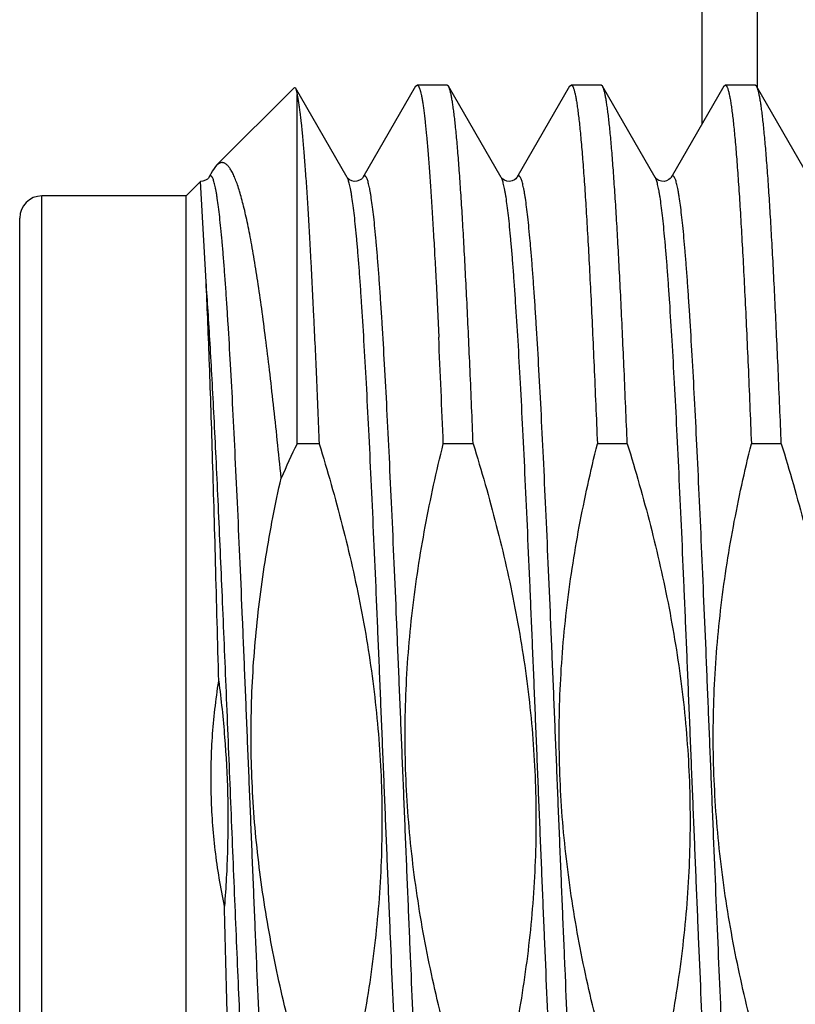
# Model space of a CAD drawing. Header units: inches. Extents: x 0 to 22, y 0 to 17.
# Tile 107 of 121: x 18.589 to 18.728, y 10.934 to 11.112. Entities that reach past the tile are written whole.
import ezdxf

# ---------------------------------------------------------------- set-up
doc = ezdxf.new("R2010")
doc.units = ezdxf.units.IN
doc.header["$LTSCALE"] = 1.21
doc.header["$MEASUREMENT"] = 0
doc.layers.get('0').update_dxf_attribs({"linetype": 'CONTINUOUS'})

msp = doc.modelspace()

# ---------------------------------------------------------------- linework, layer by layer
at = {"color": 9, "linetype": 'CONTINUOUS'}
for p, q in [((18.7116169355, 11.133406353), (18.7116169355, 11.0927632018)), ((18.5926169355, 10.8698028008), (18.5926169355, 11.0798028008))]:
    msp.add_line(p, q, dxfattribs=at)
at = {"color": 7, "linetype": 'CONTINUOUS'}
for p, q in [((18.7216169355, 11.0993405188), (18.7216169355, 11.1234623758)), ((18.6381518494, 11.0993377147), (18.6241288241, 11.0853146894)), ((18.6381518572, 11.0993377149), (18.6383237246, 11.0992751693)), ((18.6476560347, 11.0831460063), (18.6383237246, 11.0992751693)), ((18.6383237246, 11.0992751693), (18.6386169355, 11.0980857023)), ((18.6600000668, 11.0995689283), (18.650497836, 11.0831460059)), ((18.6600000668, 11.0995689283), (18.6602705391, 11.0998028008)), ((18.6656603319, 11.0998028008), (18.6602705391, 11.0998028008)), ((18.665930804, 11.0995689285), (18.6656603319, 11.0998028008)), ((18.6754330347, 11.0831460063), (18.665930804, 11.0995689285)), ((18.6877770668, 11.0995689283), (18.678274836, 11.0831460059)), ((18.6877770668, 11.0995689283), (18.6880475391, 11.0998028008)), ((18.6934373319, 11.0998028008), (18.6880475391, 11.0998028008)), ((18.693707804, 11.0995689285), (18.6934373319, 11.0998028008)), ((18.7032100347, 11.0831460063), (18.693707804, 11.0995689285)), ((18.7155540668, 11.0995689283), (18.706051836, 11.0831460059)), ((18.7155540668, 11.0995689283), (18.7158245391, 11.0998028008)), ((18.7212143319, 11.0998028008), (18.7158245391, 11.0998028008)), ((18.721484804, 11.0995689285), (18.7212143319, 11.0998028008)), ((18.7309870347, 11.0831460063), (18.721484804, 11.0995689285)), ((18.6386169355, 11.0350916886), (18.6386169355, 11.0980857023)), ((18.6234004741, 11.08432029), (18.622720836, 11.0831460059)), ((18.6241289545, 11.0853148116), (18.6234004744, 11.0843202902)), ((18.6212303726, 11.0824162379), (18.6186169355, 11.0798028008)), ((18.6222290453, 11.064324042), (18.6212306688, 11.0824163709)), ((18.6754353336, 11.083142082), (18.6754328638, 11.0831463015)), ((18.703215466, 11.0831368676), (18.7032099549, 11.0831461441)), ((18.6186169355, 11.0798028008), (18.5926169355, 11.0798028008)), ((18.6186169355, 10.8698028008), (18.6186169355, 11.0798028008)), ((18.5886169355, 10.8738028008), (18.5886169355, 11.0758028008)), ((18.6426026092, 11.0350916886), (18.6386169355, 11.0350916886)), ((18.6703796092, 11.0350916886), (18.6649898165, 11.0350916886)), ((18.6981566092, 11.0350916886), (18.6927668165, 11.0350916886)), ((18.7259336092, 11.0350916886), (18.7205438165, 11.0350916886))]:
    msp.add_line(p, q, dxfattribs=at)
for points in [[(18.622721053, 11.0831463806), (18.6227117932, 11.0831310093), (18.6226370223, 11.0830283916), (18.6224551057, 11.0828445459), (18.6221200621, 11.0826198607), (18.6216537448, 11.0824524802), (18.6212306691, 11.0824163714)], [(18.650498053, 11.0831463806), (18.6504887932, 11.0831310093), (18.6504140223, 11.0830283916), (18.6502321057, 11.0828445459), (18.6498970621, 11.0826198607), (18.6494307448, 11.0824524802), (18.6489455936, 11.0824201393), (18.6484846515, 11.0825203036), (18.6481063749, 11.0827072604), (18.647851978, 11.0829077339), (18.6477143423, 11.0830605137), (18.6476594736, 11.0831401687), (18.6476558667, 11.0831462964)], [(18.6782749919, 11.0831462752), (18.6782694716, 11.0831369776), (18.6782114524, 11.0830539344), (18.6780716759, 11.0829008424), (18.6778087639, 11.0826972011), (18.6774074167, 11.0825068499), (18.6769331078, 11.0824168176), (18.6764599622, 11.0824614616), (18.6760224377, 11.0826258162), (18.6757038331, 11.0828402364), (18.6755231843, 11.0830207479), (18.6754455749, 11.0831254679), (18.6754353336, 11.083142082)], [(18.7060517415, 11.0831458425), (18.706009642, 11.0830821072), (18.7058862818, 11.0829377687), (18.7056409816, 11.0827335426), (18.7052587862, 11.0825334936), (18.7047916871, 11.0824227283), (18.7043170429, 11.0824445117), (18.7038611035, 11.0825947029), (18.7035168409, 11.0828105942), (18.7033165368, 11.0830015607), (18.7032278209, 11.083117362), (18.703215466, 11.0831368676)]]:
    msp.add_lwpolyline(points, dxfattribs=at)
for centre, radius, start, end in [((18.5926169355, 11.0758028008), 0.004, 90, 180), ((15.109902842, 10.8925384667), 3.557943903, 2.2962376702, 2.6060367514), ((18.8281004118, 10.9436299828), 0.2104025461, 154.2338790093, 156.0871358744)]:
    msp.add_arc(centre, radius, start, end, dxfattribs=at)
for points, knots in [([(18.6602705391, 11.0998028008), (18.6602912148, 11.0998028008), (18.6603356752, 11.0997934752), (18.6603980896, 11.0997547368), (18.6604590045, 11.0996931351), (18.6605194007, 11.0996086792), (18.6605797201, 11.0995011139), (18.6606400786, 11.0993702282), (18.66070052, 11.099215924), (18.6607859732, 11.098964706), (18.6608905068, 11.0985907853), (18.6610106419, 11.098070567), (18.6611311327, 11.0974570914), (18.6612519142, 11.0967507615), (18.6613728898, 11.09595202), (18.66149401, 11.095061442), (18.6616152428, 11.0940796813), (18.6617836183, 11.0925911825), (18.6619914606, 11.0905082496), (18.6622328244, 11.0877463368), (18.6624745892, 11.0846418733), (18.6627166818, 11.0812042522), (18.6629590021, 11.0774438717), (18.6632014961, 11.0733721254), (18.6634441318, 11.0690013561), (18.6637769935, 11.0626152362), (18.6640123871, 11.0576866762), (18.6641670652, 11.0543119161)], [0, 0, 0, 0, 0.0013531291, 0.002891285, 0.004744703, 0.0069892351, 0.0096675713, 0.012804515, 0.0164149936, 0.0205084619, 0.0301662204, 0.0418078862, 0.0554438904, 0.0710765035, 0.0887016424, 0.1083115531, 0.1298956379, 0.1534401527, 0.206347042, 0.266885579, 0.3348809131, 0.4101329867, 0.4924181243, 0.5814902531, 0.6770818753, 0.7789051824, 1, 1, 1, 1]), ([(18.6703796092, 11.0350916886), (18.6702011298, 11.0395124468), (18.6699306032, 11.046002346), (18.6695526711, 11.0544555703), (18.6692755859, 11.0603397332), (18.6689986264, 11.0658856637), (18.6687218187, 11.0710714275), (18.6684452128, 11.0758765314), (18.6681688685, 11.0802819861), (18.6678929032, 11.0842704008), (18.6676174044, 11.0878260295), (18.6673802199, 11.0905113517), (18.6671880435, 11.092432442), (18.6670496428, 11.0937002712), (18.6669113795, 11.0948505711), (18.6667732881, 11.0958822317), (18.6666354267, 11.0967942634), (18.6664979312, 11.0975858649), (18.6663608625, 11.0982563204), (18.6662415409, 11.0987378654), (18.6661438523, 11.0990609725), (18.66607491, 11.0992586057), (18.6660061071, 11.0994256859), (18.6659562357, 11.0995249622), (18.665930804, 11.0995689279)], [0, 0, 0, 0, 0.2051312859, 0.301158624, 0.3923170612, 0.4782469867, 0.5586105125, 0.6330918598, 0.7013991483, 0.7632656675, 0.8184513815, 0.8667445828, 0.8882488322, 0.9079645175, 0.9258745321, 0.9419640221, 0.9562212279, 0.9686379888, 0.9792109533, 0.9879445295, 0.9916267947, 0.9948579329, 0.9976451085, 1, 1, 1, 1]), ([(18.6880475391, 11.0998028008), (18.6880599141, 11.0998028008), (18.6880854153, 11.0997997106), (18.6881229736, 11.0997860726), (18.6881602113, 11.0997636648), (18.6882125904, 11.0997196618), (18.688276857, 11.099640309), (18.6883495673, 11.0995168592), (18.6884223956, 11.0993593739), (18.688495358, 11.0991677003), (18.6885684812, 11.0989416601), (18.6886720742, 11.0985730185), (18.6887986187, 11.0980251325), (18.6889440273, 11.0972638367), (18.6890898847, 11.09636654), (18.6892361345, 11.095334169), (18.6893826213, 11.0941677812), (18.6895292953, 11.0928686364), (18.689676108, 11.0914381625), (18.6898798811, 11.0892735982), (18.6901313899, 11.0862522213), (18.6904236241, 11.0822573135), (18.6907163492, 11.0777843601), (18.6910094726, 11.0728532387), (18.6913028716, 11.0674858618), (18.69159648, 11.0617060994), (18.6918902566, 11.0555396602), (18.6922916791, 11.0466256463), (18.6925779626, 11.0397694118), (18.6927668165, 11.0350916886)], [0, 0, 0, 0, 0.0005704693, 0.0011714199, 0.0018290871, 0.002563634, 0.0043150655, 0.0065008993, 0.0091572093, 0.0123033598, 0.0159504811, 0.0201053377, 0.029952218, 0.0418599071, 0.055829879, 0.071855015, 0.0899236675, 0.1100193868, 0.1321231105, 0.1562120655, 0.2102431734, 0.271882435, 0.3408620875, 0.416879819, 0.4996008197, 0.588659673, 0.6836622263, 0.7841874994, 1, 1, 1, 1]), ([(18.6981566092, 11.0350916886), (18.6979781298, 11.0395124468), (18.6977076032, 11.046002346), (18.6973296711, 11.0544555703), (18.6970525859, 11.0603397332), (18.6967756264, 11.0658856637), (18.6964988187, 11.0710714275), (18.6962222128, 11.0758765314), (18.6959458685, 11.0802819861), (18.6956699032, 11.0842704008), (18.6953944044, 11.0878260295), (18.6951572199, 11.0905113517), (18.6949650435, 11.092432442), (18.6948266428, 11.0937002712), (18.6946883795, 11.0948505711), (18.6945502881, 11.0958822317), (18.6944124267, 11.0967942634), (18.6942749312, 11.0975858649), (18.6941378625, 11.0982563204), (18.6940185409, 11.0987378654), (18.6939208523, 11.0990609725), (18.69385191, 11.0992586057), (18.6937831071, 11.0994256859), (18.6937332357, 11.0995249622), (18.693707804, 11.0995689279)], [0, 0, 0, 0, 0.2051312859, 0.301158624, 0.3923170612, 0.4782469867, 0.5586105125, 0.6330918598, 0.7013991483, 0.7632656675, 0.8184513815, 0.8667445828, 0.8882488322, 0.9079645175, 0.9258745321, 0.9419640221, 0.9562212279, 0.9686379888, 0.9792109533, 0.9879445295, 0.9916267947, 0.9948579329, 0.9976451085, 1, 1, 1, 1]), ([(18.7158245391, 11.0998028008), (18.7158369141, 11.0998028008), (18.7158624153, 11.0997997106), (18.7158999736, 11.0997860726), (18.7159372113, 11.0997636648), (18.7159895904, 11.0997196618), (18.716053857, 11.099640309), (18.7161265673, 11.0995168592), (18.7161993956, 11.0993593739), (18.716272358, 11.0991677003), (18.7163454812, 11.0989416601), (18.7164490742, 11.0985730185), (18.7165756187, 11.0980251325), (18.7167210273, 11.0972638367), (18.7168668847, 11.09636654), (18.7170131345, 11.095334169), (18.7171596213, 11.0941677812), (18.7173062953, 11.0928686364), (18.717453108, 11.0914381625), (18.7176568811, 11.0892735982), (18.7179083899, 11.0862522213), (18.7182006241, 11.0822573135), (18.7184933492, 11.0777843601), (18.7187864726, 11.0728532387), (18.7190798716, 11.0674858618), (18.71937348, 11.0617060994), (18.7196672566, 11.0555396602), (18.7200686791, 11.0466256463), (18.7203549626, 11.0397694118), (18.7205438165, 11.0350916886)], [0, 0, 0, 0, 0.0005704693, 0.0011714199, 0.0018290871, 0.002563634, 0.0043150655, 0.0065008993, 0.0091572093, 0.0123033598, 0.0159504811, 0.0201053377, 0.029952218, 0.0418599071, 0.055829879, 0.071855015, 0.0899236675, 0.1100193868, 0.1321231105, 0.1562120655, 0.2102431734, 0.271882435, 0.3408620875, 0.416879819, 0.4996008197, 0.588659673, 0.6836622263, 0.7841874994, 1, 1, 1, 1]), ([(18.7259336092, 11.0350916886), (18.7257551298, 11.0395124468), (18.7254846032, 11.046002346), (18.7251066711, 11.0544555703), (18.7248295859, 11.0603397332), (18.7245526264, 11.0658856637), (18.7242758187, 11.0710714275), (18.7239992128, 11.0758765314), (18.7237228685, 11.0802819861), (18.7234469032, 11.0842704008), (18.7231714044, 11.0878260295), (18.7229342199, 11.0905113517), (18.7227420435, 11.092432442), (18.7226036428, 11.0937002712), (18.7224653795, 11.0948505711), (18.7223272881, 11.0958822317), (18.7221894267, 11.0967942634), (18.7220519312, 11.0975858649), (18.7219148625, 11.0982563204), (18.7217955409, 11.0987378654), (18.7216978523, 11.0990609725), (18.72162891, 11.0992586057), (18.7215601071, 11.0994256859), (18.7215102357, 11.0995249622), (18.721484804, 11.0995689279)], [0, 0, 0, 0, 0.2051312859, 0.301158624, 0.3923170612, 0.4782469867, 0.5586105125, 0.6330918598, 0.7013991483, 0.7632656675, 0.8184513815, 0.8667445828, 0.8882488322, 0.9079645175, 0.9258745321, 0.9419640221, 0.9562212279, 0.9686379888, 0.9792109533, 0.9879445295, 0.9916267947, 0.9948579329, 0.9976451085, 1, 1, 1, 1]), ([(18.6386169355, 11.0980857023), (18.6386617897, 11.0978762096), (18.6387500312, 11.0974242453), (18.6388735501, 11.0966961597), (18.6389972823, 11.0958714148), (18.6391707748, 11.0945813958), (18.6393838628, 11.0927318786), (18.6396300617, 11.090232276), (18.6398768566, 11.0873664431), (18.6401241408, 11.0841434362), (18.6403717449, 11.0805734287), (18.6406195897, 11.0766677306), (18.6408676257, 11.0724387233), (18.6412090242, 11.0661937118), (18.6416309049, 11.05768783), (18.6421240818, 11.046718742), (18.642442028, 11.0390691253), (18.6426026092, 11.0350916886)], [0, 0, 0, 0, 0.010178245, 0.0218736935, 0.0350821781, 0.0497970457, 0.0837104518, 0.1235238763, 0.1691206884, 0.2203628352, 0.2770922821, 0.3391323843, 0.4062888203, 0.4783504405, 0.6362655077, 0.8108842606, 1, 1, 1, 1]), ([(18.6357581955, 11.0289159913), (18.6355320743, 11.0311829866), (18.6350803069, 11.035612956), (18.6343843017, 11.0420894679), (18.6336846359, 11.0482223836), (18.6329813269, 11.0539816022), (18.6322744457, 11.0593382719), (18.6315640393, 11.064264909), (18.6309539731, 11.0680872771), (18.6304598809, 11.0709097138), (18.6300984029, 11.0728455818), (18.6297359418, 11.0746556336), (18.6293725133, 11.0763372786), (18.6290081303, 11.0778880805), (18.6286428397, 11.079305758), (18.6282766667, 11.0805881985), (18.6279096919, 11.0817335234), (18.6275419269, 11.0827399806), (18.6272244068, 11.0834868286), (18.6269672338, 11.0840112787), (18.6267811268, 11.0843544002), (18.62659473, 11.0846616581), (18.626407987, 11.0849329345), (18.6262208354, 11.0851681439), (18.6260331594, 11.0853672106), (18.6258447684, 11.0855300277), (18.6256553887, 11.0856563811), (18.6254647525, 11.0857458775), (18.625272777, 11.0857978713), (18.625079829, 11.0858116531), (18.6248866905, 11.0857869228), (18.6246940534, 11.0857240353), (18.6245021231, 11.0856235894), (18.624310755, 11.0854860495), (18.6241896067, 11.0853754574), (18.6241289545, 11.0853148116)], [0, 0, 0, 0, 0.1143836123, 0.2235675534, 0.3270360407, 0.4242929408, 0.514864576, 0.5983040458, 0.6741957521, 0.7091916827, 0.7421623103, 0.7730671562, 0.8018699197, 0.8285377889, 0.8530434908, 0.8753652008, 0.8954894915, 0.9134129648, 0.9291479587, 0.9362057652, 0.9427326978, 0.9487394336, 0.9542406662, 0.9592568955, 0.963816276, 0.9679572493, 0.9717321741, 0.9752112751, 0.9784847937, 0.9816613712, 0.9848603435, 0.9881991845, 0.9917819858, 0.9956937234, 1, 1, 1, 1]), ([(18.6245011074, 10.9922684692), (18.6243184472, 10.9993761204), (18.6240441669, 11.0098451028), (18.6236622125, 11.0235000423), (18.6233805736, 11.0330258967), (18.62309851, 11.0419294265), (18.6228161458, 11.0501172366), (18.6225336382, 11.0575026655), (18.6223320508, 11.0621485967), (18.6222290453, 11.064324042)], [0, 0, 0, 0, 0.2958699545, 0.4357973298, 0.5684481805, 0.6924444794, 0.8064874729, 0.9093712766, 1, 1, 1, 1]), ([(18.6426026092, 11.0350916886), (18.6441096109, 11.0302216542), (18.6469101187, 11.0204136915), (18.6497376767, 11.0079780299), (18.6515064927, 10.9979349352), (18.6525660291, 10.99035963), (18.6533401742, 10.9827497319), (18.6538150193, 10.9751151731), (18.6539821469, 10.9674676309), (18.6538395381, 10.95981961), (18.6533917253, 10.952183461), (18.6526492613, 10.9445704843), (18.651627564, 10.9369900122), (18.6499184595, 10.9269368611), (18.6482771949, 10.9194623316), (18.6470525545, 10.9145139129)], [0, 0, 0, 0, 0.12499614, 0.2499870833, 0.3124893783, 0.3749915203, 0.4374935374, 0.4999954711, 0.5624973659, 0.6249992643, 0.6875012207, 0.7500032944, 0.8125055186, 0.8750079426, 1, 1, 1, 1]), ([(18.6694397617, 10.9145139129), (18.6679327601, 10.9193839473), (18.6651322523, 10.92919191), (18.6623046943, 10.9416275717), (18.6605358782, 10.9516706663), (18.6594763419, 10.9592459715), (18.6587021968, 10.9668558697), (18.6582273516, 10.9744904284), (18.658060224, 10.9821379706), (18.6582028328, 10.9897859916), (18.6586506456, 10.9974221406), (18.6593931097, 11.0050351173), (18.660414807, 11.0126155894), (18.6621239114, 11.0226687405), (18.6637651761, 11.0301432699), (18.6649898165, 11.0350916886)], [0, 0, 0, 0, 0.1249961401, 0.2499870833, 0.3124893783, 0.3749915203, 0.4374935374, 0.4999954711, 0.5624973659, 0.6249992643, 0.6875012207, 0.7500032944, 0.8125055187, 0.8750079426, 1, 1, 1, 1]), ([(18.6703796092, 11.0350916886), (18.6718866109, 11.0302216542), (18.6746871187, 11.0204136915), (18.6775146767, 11.0079780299), (18.6792834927, 10.9979349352), (18.6803430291, 10.99035963), (18.6811171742, 10.9827497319), (18.6815920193, 10.9751151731), (18.6817591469, 10.9674676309), (18.6816165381, 10.95981961), (18.6811687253, 10.952183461), (18.6804262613, 10.9445704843), (18.679404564, 10.9369900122), (18.6776954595, 10.9269368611), (18.6760541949, 10.9194623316), (18.6748295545, 10.9145139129)], [0, 0, 0, 0, 0.12499614, 0.2499870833, 0.3124893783, 0.3749915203, 0.4374935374, 0.4999954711, 0.5624973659, 0.6249992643, 0.6875012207, 0.7500032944, 0.8125055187, 0.8750079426, 1, 1, 1, 1]), ([(18.6972167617, 10.9145139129), (18.6957097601, 10.9193839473), (18.6929092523, 10.92919191), (18.6900816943, 10.9416275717), (18.6883128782, 10.9516706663), (18.6872533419, 10.9592459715), (18.6864791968, 10.9668558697), (18.6860043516, 10.9744904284), (18.685837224, 10.9821379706), (18.6859798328, 10.9897859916), (18.6864276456, 10.9974221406), (18.6871701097, 11.0050351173), (18.688191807, 11.0126155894), (18.6899009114, 11.0226687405), (18.6915421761, 11.0301432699), (18.6927668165, 11.0350916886)], [0, 0, 0, 0, 0.12499614, 0.2499870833, 0.3124893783, 0.3749915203, 0.4374935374, 0.4999954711, 0.5624973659, 0.6249992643, 0.6875012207, 0.7500032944, 0.8125055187, 0.8750079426, 1, 1, 1, 1]), ([(18.6981566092, 11.0350916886), (18.6996636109, 11.0302216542), (18.7024641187, 11.0204136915), (18.7052916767, 11.0079780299), (18.7070604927, 10.9979349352), (18.7081200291, 10.99035963), (18.7088941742, 10.9827497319), (18.7093690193, 10.9751151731), (18.7095361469, 10.9674676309), (18.7093935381, 10.95981961), (18.7089457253, 10.952183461), (18.7082032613, 10.9445704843), (18.707181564, 10.9369900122), (18.7054724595, 10.9269368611), (18.7038311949, 10.9194623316), (18.7026065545, 10.9145139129)], [0, 0, 0, 0, 0.12499614, 0.2499870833, 0.3124893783, 0.3749915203, 0.4374935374, 0.4999954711, 0.5624973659, 0.6249992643, 0.6875012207, 0.7500032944, 0.8125055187, 0.8750079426, 1, 1, 1, 1]), ([(18.7249937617, 10.9145139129), (18.7234867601, 10.9193839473), (18.7206862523, 10.92919191), (18.7178586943, 10.9416275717), (18.7160898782, 10.9516706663), (18.7150303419, 10.9592459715), (18.7142561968, 10.9668558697), (18.7137813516, 10.9744904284), (18.713614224, 10.9821379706), (18.7137568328, 10.9897859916), (18.7142046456, 10.9974221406), (18.7149471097, 11.0050351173), (18.715968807, 11.0126155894), (18.7176779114, 11.0226687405), (18.7193191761, 11.0301432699), (18.7205438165, 11.0350916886)], [0, 0, 0, 0, 0.12499614, 0.2499870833, 0.3124893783, 0.3749915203, 0.4374935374, 0.4999954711, 0.5624973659, 0.6249992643, 0.6875012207, 0.7500032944, 0.8125055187, 0.8750079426, 1, 1, 1, 1]), ([(18.7259336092, 11.0350916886), (18.7274406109, 11.0302216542), (18.7302411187, 11.0204136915), (18.7330686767, 11.0079780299), (18.7348374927, 10.9979349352), (18.7358970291, 10.99035963), (18.7366711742, 10.9827497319), (18.7371460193, 10.9751151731), (18.7373131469, 10.9674676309), (18.7371705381, 10.95981961), (18.7367227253, 10.952183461), (18.7359802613, 10.9445704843), (18.734958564, 10.9369900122), (18.7332494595, 10.9269368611), (18.7316081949, 10.9194623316), (18.7303835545, 10.9145139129)], [0, 0, 0, 0, 0.12499614, 0.2499870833, 0.3124893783, 0.3749915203, 0.4374935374, 0.4999954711, 0.5624973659, 0.6249992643, 0.6875012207, 0.7500032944, 0.8125055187, 0.8750079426, 1, 1, 1, 1]), ([(18.6416627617, 10.9145139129), (18.6402338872, 10.9191314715), (18.6375681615, 10.9284275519), (18.6348343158, 10.9402053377), (18.6330824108, 10.9497140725), (18.632003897, 10.9568856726), (18.6311771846, 10.9640907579), (18.630615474, 10.9713214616), (18.6303278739, 10.9785683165), (18.6303185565, 10.9858208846), (18.6305863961, 10.9930684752), (18.6311251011, 11.0003008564), (18.6319239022, 11.0075091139), (18.6333163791, 11.0170769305), (18.6347046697, 11.0241988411), (18.6357581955, 11.0289159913)], [0, 0, 0, 0, 0.1249966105, 0.249988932, 0.3124911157, 0.3749932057, 0.4374952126, 0.4999971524, 0.5624990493, 0.6250009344, 0.6875028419, 0.7500048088, 0.8125068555, 0.8750090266, 1, 1, 1, 1]), ([(18.6255271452, 10.9517020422), (18.6251834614, 10.9533669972), (18.6245642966, 10.9567114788), (18.6238523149, 10.9617633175), (18.6233668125, 10.9668421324), (18.6231148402, 10.97193791), (18.6231001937, 10.9770399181), (18.6233230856, 10.9821370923), (18.6237801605, 10.9872184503), (18.6242365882, 10.9905891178), (18.6245011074, 10.9922684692)], [0, 0, 0, 0, 0.1249995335, 0.2500005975, 0.3750001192, 0.5000001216, 0.6250001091, 0.7499995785, 0.875000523, 1, 1, 1, 1]), ([(18.6245011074, 10.9922684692), (18.6249388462, 10.9889092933), (18.6256487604, 10.9821680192), (18.6261828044, 10.9720146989), (18.626169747, 10.9618472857), (18.6257990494, 10.9550786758), (18.6255271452, 10.9517020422)], [0, 0, 0, 0, 0.2500014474, 0.5000006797, 0.7499995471, 1, 1, 1, 1]), ([(18.6293468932, 10.859072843), (18.6293360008, 10.8590837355), (18.6293145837, 10.8591107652), (18.6292855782, 10.8591597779), (18.6292565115, 10.8592212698), (18.6292148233, 10.8593274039), (18.6291642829, 10.8594926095), (18.6291065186, 10.8597294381), (18.6290484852, 10.8600166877), (18.6289902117, 10.860354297), (18.6289317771, 10.8607422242), (18.6288493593, 10.8613591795), (18.6287483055, 10.8622554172), (18.6286317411, 10.8634798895), (18.6285147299, 10.8649008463), (18.6283973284, 10.8665159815), (18.6282796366, 10.8683226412), (18.6281616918, 10.8703178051), (18.6280435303, 10.8724980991), (18.6279251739, 10.8748598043), (18.6278066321, 10.8773988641), (18.6276435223, 10.881125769), (18.6274411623, 10.8861921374), (18.6272040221, 10.8927354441), (18.6269661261, 10.8998622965), (18.6267275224, 10.9075218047), (18.6264882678, 10.9156588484), (18.6262483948, 10.9242144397), (18.6260079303, 10.9331260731), (18.6257668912, 10.9423282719), (18.6256073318, 10.9485526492), (18.6255271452, 10.9517020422)], [0, 0, 0, 0, 0.0004981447, 0.0011083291, 0.0018390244, 0.0026951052, 0.0047939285, 0.0074190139, 0.0105763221, 0.0142686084, 0.0184971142, 0.0232618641, 0.0343962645, 0.0476605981, 0.0630367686, 0.0805017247, 0.1000281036, 0.1215839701, 0.1451337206, 0.170637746, 0.1980525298, 0.2273312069, 0.2912737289, 0.362018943, 0.4390674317, 0.5218701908, 0.6098323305, 0.7023169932, 0.7986497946, 0.8981218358, 1, 1, 1, 1])]:
    msp.add_open_spline(points, degree=3, knots=knots, dxfattribs=at)
at = {"color": 9, "linetype": 'CONTINUOUS'}
for points, knots in [([(18.636609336, 10.8664595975), (18.6365683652, 10.866530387), (18.6364892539, 10.8666965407), (18.6363825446, 10.8669831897), (18.6362754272, 10.867334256), (18.6361680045, 10.8677496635), (18.6360603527, 10.868229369), (18.6359525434, 10.868773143), (18.6358446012, 10.8693807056), (18.6356940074, 10.8703163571), (18.6355085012, 10.8716431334), (18.6352936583, 10.8734217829), (18.635078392, 10.8754445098), (18.6348627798, 10.8777064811), (18.6346469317, 10.8802022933), (18.6344309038, 10.8829259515), (18.6342147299, 10.8858709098), (18.6339171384, 10.8902185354), (18.6335490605, 10.8961491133), (18.6331189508, 10.9038201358), (18.6326882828, 10.9121746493), (18.6322571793, 10.921132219), (18.6318257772, 10.930606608), (18.6313941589, 10.9405065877), (18.630962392, 10.9507368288), (18.6305305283, 10.9611988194), (18.6300986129, 10.9717918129), (18.6296666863, 10.9824138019), (18.6292347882, 10.9929624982), (18.6288029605, 11.0033363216), (18.6283712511, 11.0134353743), (18.6279397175, 11.0231624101), (18.6275084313, 11.032423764), (18.6270775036, 11.0411302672), (18.6266470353, 11.0491980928), (18.626279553, 11.055485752), (18.625982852, 11.0601386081), (18.6257665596, 11.0633257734), (18.6255503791, 11.0662997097), (18.6253343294, 11.0690532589), (18.6251184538, 11.0715798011), (18.6249028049, 11.0738732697), (18.6246874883, 11.0759281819), (18.6244725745, 11.0777396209), (18.6242871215, 11.0790940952), (18.6241366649, 11.0800521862), (18.6240286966, 11.0806767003), (18.6239208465, 11.0812375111), (18.6238131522, 11.0817343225), (18.6237056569, 11.0821668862), (18.6235984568, 11.0825351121), (18.6234915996, 11.0828388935), (18.6233981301, 11.0830500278), (18.6233214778, 11.0831848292), (18.6232674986, 11.0832635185), (18.6232133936, 11.0833261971), (18.6231589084, 11.0833729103), (18.6231036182, 11.0834034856), (18.6230472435, 11.0834171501), (18.6229905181, 11.0834129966), (18.622934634, 11.0833913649), (18.6228797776, 11.0833532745), (18.6228255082, 11.0832991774), (18.6227714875, 11.0832291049), (18.6227379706, 11.0831755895), (18.622721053, 11.0831463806)], [0, 0, 0, 0, 0.0011248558, 0.002523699, 0.0042042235, 0.0061702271, 0.0084234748, 0.0109646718, 0.0137936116, 0.0169095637, 0.0239976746, 0.0322161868, 0.0415479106, 0.0519722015, 0.0634652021, 0.0760001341, 0.0895475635, 0.1040754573, 0.1359319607, 0.1712658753, 0.2097389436, 0.250982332, 0.2946001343, 0.3401734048, 0.3872642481, 0.4354200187, 0.4841778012, 0.5330688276, 0.581623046, 0.6293736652, 0.6758616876, 0.7206403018, 0.7632793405, 0.803369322, 0.8405256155, 0.8743922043, 0.8899893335, 0.9046453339, 0.9183253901, 0.9309970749, 0.9426305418, 0.9531987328, 0.9626774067, 0.971045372, 0.9782849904, 0.9814773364, 0.98438289, 0.9870008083, 0.989330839, 0.991373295, 0.9931296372, 0.9946030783, 0.9957998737, 0.9962984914, 0.9967338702, 0.997110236, 0.9974341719, 0.9977160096, 0.9979712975, 0.9982206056, 0.9984858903, 0.9987856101, 0.9991327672, 0.9995357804, 1, 1, 1, 1]), ([(18.6615443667, 10.8664593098), (18.6615274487, 10.8664300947), (18.6614939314, 10.8663765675), (18.6614399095, 10.8663064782), (18.661385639, 10.8662523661), (18.6613307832, 10.8662142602), (18.6612749, 10.8661926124), (18.6612181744, 10.866188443), (18.6611617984, 10.8662020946), (18.6611065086, 10.8662326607), (18.661052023, 10.8662793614), (18.6609979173, 10.8663420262), (18.6609439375, 10.866420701), (18.6608672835, 10.8665554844), (18.6607738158, 10.8667665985), (18.6606669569, 10.8670703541), (18.660559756, 10.8674385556), (18.6604522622, 10.8678710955), (18.6603445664, 10.8683678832), (18.6602367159, 10.8689286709), (18.6601287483, 10.8695531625), (18.6599782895, 10.8705112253), (18.6597928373, 10.8718656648), (18.6595779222, 10.8736770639), (18.6593626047, 10.8757319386), (18.6591469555, 10.8780253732), (18.6589310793, 10.8805518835), (18.6587150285, 10.883305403), (18.6584988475, 10.8862793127), (18.6582825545, 10.8894664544), (18.6579858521, 10.8941192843), (18.6576183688, 10.9004069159), (18.6571878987, 10.908474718), (18.65675697, 10.9171812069), (18.6563256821, 10.9264425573), (18.6558941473, 10.9361695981), (18.6554624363, 10.9462686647), (18.6550306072, 10.9566425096), (18.6545987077, 10.9671912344), (18.6541667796, 10.9778132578), (18.6537348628, 10.9884062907), (18.6533029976, 10.9988683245), (18.6528712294, 11.0090986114), (18.6524396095, 11.0189986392), (18.6520082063, 11.0284730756), (18.6515771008, 11.0374306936), (18.6511464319, 11.0457852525), (18.6507163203, 11.0534563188), (18.6503482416, 11.0593869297), (18.6500506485, 11.0637345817), (18.6498344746, 11.066679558), (18.6496184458, 11.0694032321), (18.6494025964, 11.0718990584), (18.6491869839, 11.0741610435), (18.6489717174, 11.0761837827), (18.6487568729, 11.0779624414), (18.6485713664, 11.0792892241), (18.6484207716, 11.0802248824), (18.6483128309, 11.0808324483), (18.6482050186, 11.081376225), (18.6480973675, 11.081855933), (18.6479899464, 11.082271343), (18.6478828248, 11.08262241), (18.6477761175, 11.0829090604), (18.647697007, 11.0830752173), (18.6476560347, 11.0831460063)], [0, 0, 0, 0, 0.0004642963, 0.0008673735, 0.0012145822, 0.0015143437, 0.0017796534, 0.0020289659, 0.0022842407, 0.0025660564, 0.0028899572, 0.0032662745, 0.0037015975, 0.0042001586, 0.005396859, 0.0068701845, 0.0086264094, 0.0106687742, 0.0129986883, 0.0156164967, 0.0185219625, 0.0217141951, 0.0289536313, 0.0373214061, 0.0467998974, 0.0573679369, 0.0690012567, 0.0816727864, 0.09535272, 0.1100086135, 0.125605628, 0.1594720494, 0.1966282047, 0.2367181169, 0.2793571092, 0.324135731, 0.3706237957, 0.4183744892, 0.4669288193, 0.5158199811, 0.5645779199, 0.6127338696, 0.6598249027, 0.7053983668, 0.7490163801, 0.7902599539, 0.8287332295, 0.8640673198, 0.895923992, 0.9104519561, 0.9239994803, 0.9365344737, 0.9480275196, 0.9584518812, 0.9677836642, 0.9760022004, 0.9830903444, 0.9862063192, 0.9890352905, 0.9915764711, 0.9938297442, 0.9957957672, 0.9974762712, 0.9988751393, 1, 1, 1, 1]), ([(18.664386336, 10.8664596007), (18.6643453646, 10.8665303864), (18.6642662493, 10.8666965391), (18.6641595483, 10.8669831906), (18.664052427, 10.8673342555), (18.6639450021, 10.867749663), (18.6638373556, 10.8682293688), (18.6637295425, 10.8687731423), (18.6636216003, 10.869380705), (18.6634710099, 10.8703163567), (18.6632855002, 10.8716431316), (18.6630706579, 10.8734217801), (18.662855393, 10.8754445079), (18.6626397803, 10.8777064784), (18.6624239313, 10.8802022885), (18.6622079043, 10.8829259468), (18.6619917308, 10.8858709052), (18.6616941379, 10.8902185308), (18.6613260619, 10.8961491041), (18.6608959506, 10.9038201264), (18.6604652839, 10.912174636), (18.6600341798, 10.9211322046), (18.6596027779, 10.9306065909), (18.6591711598, 10.9405065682), (18.6587393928, 10.9507368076), (18.6583075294, 10.9611987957), (18.657875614, 10.9717917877), (18.6574436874, 10.9824137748), (18.6570117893, 10.9929624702), (18.6565799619, 11.0033362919), (18.6561482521, 11.0134353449), (18.6557167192, 11.0231623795), (18.6552854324, 11.0324237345), (18.6548545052, 11.041130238), (18.6544240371, 11.0491980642), (18.6540565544, 11.0554857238), (18.6537598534, 11.0601385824), (18.6535435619, 11.0633257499), (18.6533273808, 11.0662996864), (18.6531113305, 11.0690532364), (18.652895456, 11.0715797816), (18.6526798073, 11.0738732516), (18.6524644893, 11.0759281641), (18.6522495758, 11.0777396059), (18.6520641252, 11.0790940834), (18.6519136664, 11.0800521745), (18.651805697, 11.0806766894), (18.6516978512, 11.0812375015), (18.6515901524, 11.0817343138), (18.6514826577, 11.0821668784), (18.6513754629, 11.0825351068), (18.651268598, 11.0828388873), (18.6511751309, 11.083050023), (18.6510984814, 11.0831848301), (18.6510445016, 11.0832635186), (18.6509903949, 11.0833261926), (18.6509359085, 11.0833729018), (18.6508806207, 11.0834034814), (18.6508242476, 11.0834171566), (18.6507675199, 11.0834130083), (18.6507116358, 11.0833913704), (18.650656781, 11.0833532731), (18.6506025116, 11.0832991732), (18.6505484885, 11.0832291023), (18.6505149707, 11.0831755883), (18.650498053, 11.08314638)], [0, 0, 0, 0, 0.0011248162, 0.0025237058, 0.0042042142, 0.006170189, 0.0084234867, 0.0109646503, 0.0137935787, 0.0169095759, 0.0239976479, 0.0322161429, 0.0415479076, 0.051972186, 0.0634651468, 0.0760001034, 0.0895475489, 0.1040754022, 0.1359319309, 0.1712657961, 0.2097388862, 0.2509822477, 0.29460004, 0.3401733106, 0.38726413, 0.4354199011, 0.484177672, 0.5330686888, 0.5816229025, 0.6293735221, 0.6758615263, 0.7206401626, 0.7632791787, 0.8033691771, 0.8405254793, 0.8743920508, 0.8899891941, 0.9046452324, 0.9183252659, 0.930996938, 0.9426304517, 0.953198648, 0.9626772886, 0.971045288, 0.9782849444, 0.9814772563, 0.9843828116, 0.987000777, 0.9893307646, 0.991373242, 0.993129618, 0.9946030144, 0.9957998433, 0.9962984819, 0.9967338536, 0.9971101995, 0.9974341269, 0.9977159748, 0.9979712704, 0.9982205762, 0.9984858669, 0.9987856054, 0.9991327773, 0.9995357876, 1, 1, 1, 1]), ([(18.6893213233, 10.8664592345), (18.6893044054, 10.8664300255), (18.6892708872, 10.8663765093), (18.6892168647, 10.866306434), (18.6891625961, 10.8662523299), (18.6891077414, 10.86621423), (18.6890518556, 10.8661925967), (18.6889951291, 10.8661884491), (18.6889387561, 10.8662021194), (18.6888834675, 10.8662326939), (18.68882898, 10.8662794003), (18.6887748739, 10.8663420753), (18.6887208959, 10.8664207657), (18.6886442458, 10.8665555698), (18.6885507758, 10.866766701), (18.6884439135, 10.8670704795), (18.6883367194, 10.867438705), (18.6882292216, 10.8678712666), (18.6881215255, 10.8683680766), (18.6880136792, 10.8689288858), (18.6879057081, 10.8695533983), (18.6877552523, 10.8705114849), (18.6875697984, 10.871865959), (18.6873548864, 10.8736773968), (18.6871395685, 10.8757323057), (18.6869239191, 10.8780257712), (18.6867080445, 10.8805523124), (18.6864919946, 10.8833058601), (18.6862758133, 10.8862797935), (18.6860595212, 10.8894669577), (18.6857628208, 10.8941198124), (18.6853953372, 10.9004074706), (18.6849648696, 10.9084752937), (18.6845339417, 10.9171817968), (18.6841026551, 10.926443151), (18.6836711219, 10.9361701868), (18.6832394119, 10.9462692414), (18.6828075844, 10.9566430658), (18.6823756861, 10.9671917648), (18.6819437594, 10.977813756), (18.6815118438, 10.9884067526), (18.6810799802, 10.9988687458), (18.6806482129, 11.0090989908), (18.6802165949, 11.0189989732), (18.6797851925, 11.0284733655), (18.6793540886, 11.0374309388), (18.6789234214, 11.045785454), (18.67849331, 11.0534564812), (18.6781252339, 11.0593870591), (18.677827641, 11.0637346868), (18.6776114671, 11.0666796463), (18.6773954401, 11.0694033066), (18.6771795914, 11.0718991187), (18.6769639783, 11.0741610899), (18.6767487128, 11.0761838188), (18.6765338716, 11.0779624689), (18.6763483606, 11.0792892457), (18.6761977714, 11.0802248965), (18.6760898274, 11.0808324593), (18.6759820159, 11.081376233), (18.6758743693, 11.0818559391), (18.6757669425, 11.0822713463), (18.6756598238, 11.0826224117), (18.6755531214, 11.082909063), (18.6754740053, 11.0830752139), (18.6754330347, 11.0831459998)], [0, 0, 0, 0, 0.000464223, 0.0008672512, 0.0012144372, 0.0015141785, 0.0017794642, 0.00202877, 0.0022840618, 0.0025658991, 0.0028898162, 0.0032661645, 0.003701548, 0.0042001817, 0.0053969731, 0.0068703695, 0.0086267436, 0.0106691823, 0.0129991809, 0.0156171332, 0.0185226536, 0.0217149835, 0.0289545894, 0.0373225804, 0.0468012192, 0.0573693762, 0.0690028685, 0.0816745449, 0.0953545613, 0.1100105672, 0.1256077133, 0.1594742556, 0.1966305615, 0.2367205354, 0.2793595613, 0.324138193, 0.3706262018, 0.4183768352, 0.4669310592, 0.5158220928, 0.5645798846, 0.6127356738, 0.6598265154, 0.7053998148, 0.7490176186, 0.7902610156, 0.8287341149, 0.8640680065, 0.89592456, 0.9104524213, 0.9239998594, 0.9365348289, 0.9480278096, 0.9584520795, 0.9677838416, 0.9760023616, 0.98309043, 0.9862064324, 0.989035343, 0.9915765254, 0.9938298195, 0.9957957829, 0.9974763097, 0.9988751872, 1, 1, 1, 1]), ([(18.692163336, 10.8664596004), (18.6921223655, 10.8665303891), (18.6920432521, 10.8666965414), (18.691936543, 10.8669831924), (18.6918294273, 10.8673342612), (18.6917220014, 10.8677496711), (18.6916143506, 10.8682293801), (18.6915065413, 10.8687731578), (18.691398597, 10.8693807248), (18.6912480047, 10.870316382), (18.6910624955, 10.8716431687), (18.690847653, 10.8734218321), (18.6906323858, 10.8754445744), (18.6904167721, 10.8777065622), (18.6902009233, 10.8802023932), (18.6899848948, 10.8829260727), (18.6897687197, 10.8858710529), (18.6894711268, 10.8902187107), (18.6891030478, 10.896149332), (18.6886729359, 10.9038204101), (18.6882422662, 10.9121749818), (18.687811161, 10.9211326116), (18.6873797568, 10.9306070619), (18.6869481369, 10.9405071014), (18.6865163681, 10.9507374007), (18.6860845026, 10.9611994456), (18.6856525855, 10.9717924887), (18.685220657, 10.9824145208), (18.6847887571, 10.992963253), (18.6843569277, 11.003337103), (18.6839252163, 11.013436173), (18.683493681, 11.0231632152), (18.6830623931, 11.0324245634), (18.6826314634, 11.0411310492), (18.6822009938, 11.0491988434), (18.6818335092, 11.0554864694), (18.6815368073, 11.0601392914), (18.6813205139, 11.0633264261), (18.6811043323, 11.0663003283), (18.680888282, 11.0690538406), (18.6806724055, 11.0715803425), (18.6804567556, 11.0738737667), (18.6802414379, 11.075928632), (18.6800265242, 11.0777400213), (18.6798410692, 11.0790944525), (18.6796906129, 11.080052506), (18.6795826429, 11.0806769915), (18.6794747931, 11.0812377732), (18.6793670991, 11.081734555), (18.6792596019, 11.082167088), (18.6791524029, 11.082535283), (18.6790455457, 11.082839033), (18.678952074, 11.083050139), (18.6788754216, 11.0831849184), (18.6788214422, 11.0832635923), (18.6787673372, 11.0833262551), (18.6787128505, 11.0833729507), (18.6786575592, 11.0834035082), (18.6786011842, 11.0834171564), (18.6785444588, 11.0834129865), (18.678488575, 11.0833913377), (18.6784337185, 11.0833532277), (18.6783794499, 11.0832991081), (18.6783254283, 11.0832290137), (18.6782919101, 11.0831754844), (18.6782749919, 11.0831462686)], [0, 0, 0, 0, 0.0011248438, 0.0025236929, 0.0042042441, 0.0061702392, 0.0084235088, 0.0109647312, 0.0137936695, 0.0169096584, 0.0239977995, 0.0322163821, 0.0415481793, 0.0519725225, 0.0634656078, 0.076000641, 0.0895481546, 0.1040761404, 0.1359328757, 0.1712670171, 0.2097403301, 0.2509839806, 0.2946020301, 0.3401755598, 0.3872666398, 0.4354226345, 0.4841806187, 0.5330718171, 0.5816261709, 0.6293768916, 0.6758649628, 0.7206435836, 0.7632825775, 0.8033724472, 0.8405285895, 0.8743949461, 0.8899919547, 0.904647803, 0.9183276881, 0.9309992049, 0.9426324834, 0.9532004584, 0.9626789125, 0.9710466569, 0.9782860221, 0.9814782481, 0.9843836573, 0.987001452, 0.9893313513, 0.9913736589, 0.9931298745, 0.9946031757, 0.9957998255, 0.9962983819, 0.996733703, 0.9971100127, 0.9974338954, 0.9977156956, 0.9979709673, 0.9982202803, 0.9984855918, 0.9987853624, 0.9991325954, 0.9995356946, 1, 1, 1, 1]), ([(18.7170984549, 10.8664594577), (18.7170815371, 10.866430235), (18.7170480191, 10.8663766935), (18.7169939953, 10.8663065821), (18.7169397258, 10.8662524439), (18.716884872, 10.8662143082), (18.7168289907, 10.8661926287), (18.7167722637, 10.8661884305), (18.7167158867, 10.8662020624), (18.7166605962, 10.8662326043), (18.7166061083, 10.8662792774), (18.7165520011, 10.866341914), (18.7164980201, 10.8664205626), (18.7164213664, 10.8665553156), (18.7163279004, 10.8667663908), (18.7162210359, 10.8670700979), (18.7161138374, 10.8674382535), (18.7160063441, 10.8678707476), (18.7158986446, 10.8683674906), (18.7157907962, 10.8689282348), (18.7156828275, 10.8695526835), (18.7155323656, 10.870510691), (18.7153469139, 10.8718650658), (18.7151319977, 10.8736763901), (18.7149166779, 10.8757311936), (18.7147010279, 10.8780245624), (18.7144851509, 10.880551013), (18.7142690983, 10.8833044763), (18.7140529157, 10.8862783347), (18.7138366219, 10.8894654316), (18.7135399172, 10.8941182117), (18.7131724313, 10.9004057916), (18.7127419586, 10.9084735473), (18.7123110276, 10.9171800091), (18.7118797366, 10.9264413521), (18.7114481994, 10.9361684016), (18.7110164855, 10.9462674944), (18.7105846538, 10.9566413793), (18.7101527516, 10.9671901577), (18.7097208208, 10.9778122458), (18.7092889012, 10.9884053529), (18.7088570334, 10.9988674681), (18.7084252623, 11.0090978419), (18.7079936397, 11.0189979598), (18.7075622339, 11.0284724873), (18.7071311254, 11.037430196), (18.7067004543, 11.0457848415), (18.7062703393, 11.0534559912), (18.705902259, 11.0593866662), (18.7056046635, 11.0637343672), (18.7053884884, 11.066679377), (18.7051724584, 11.0694030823), (18.7049566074, 11.0718989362), (18.7047409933, 11.074160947), (18.704525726, 11.0761837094), (18.7043108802, 11.0779623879), (18.7041253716, 11.0792891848), (18.7039747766, 11.0802248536), (18.7038668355, 11.0808324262), (18.7037590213, 11.0813762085), (18.703651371, 11.0818559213), (18.7035439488, 11.0822713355), (18.7034368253, 11.0826224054), (18.7033301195, 11.0829090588), (18.7032510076, 11.0830752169), (18.7032100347, 11.0831460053)], [0, 0, 0, 0, 0.0004643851, 0.0008675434, 0.0012148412, 0.0015146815, 0.00178004, 0.002029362, 0.0022846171, 0.0025663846, 0.002890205, 0.0032664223, 0.0037016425, 0.0042001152, 0.0053966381, 0.0068697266, 0.0086257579, 0.0106679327, 0.0129976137, 0.015615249, 0.0185205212, 0.0217125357, 0.0289516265, 0.0373190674, 0.0467971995, 0.0573649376, 0.0689979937, 0.0816692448, 0.0953489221, 0.1100046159, 0.1256014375, 0.1594675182, 0.1966234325, 0.2367132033, 0.279352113, 0.3241307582, 0.3706188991, 0.4183697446, 0.4669242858, 0.5158157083, 0.5645739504, 0.6127302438, 0.659821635, 0.7053954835, 0.7490138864, 0.7902578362, 0.8287314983, 0.864065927, 0.8959229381, 0.9104510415, 0.9239987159, 0.9365338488, 0.9480270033, 0.9584514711, 0.9677833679, 0.9760019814, 0.9830901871, 0.9862062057, 0.9890352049, 0.9915763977, 0.9938297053, 0.9957957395, 0.9974762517, 0.998875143, 1, 1, 1, 1]), ([(18.7196219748, 10.8672899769), (18.7195838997, 10.8674227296), (18.7195088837, 10.8677093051), (18.719403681, 10.868171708), (18.7192983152, 10.8686953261), (18.7191506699, 10.8695139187), (18.7189692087, 10.8706886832), (18.7187595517, 10.8722783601), (18.7185494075, 10.8741036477), (18.7183388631, 10.8761603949), (18.7181280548, 10.8784439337), (18.7179170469, 10.8809490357), (18.7177058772, 10.8836699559), (18.7174146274, 10.8877103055), (18.7170546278, 10.8932496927), (18.7166344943, 10.900447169), (18.7162137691, 10.9083282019), (18.7157925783, 10.9168203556), (18.7153710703, 10.925845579), (18.7149493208, 10.9353209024), (18.7143799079, 10.9485996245), (18.7138208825, 10.9621797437), (18.7132611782, 10.9759359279), (18.712839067, 10.9863009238), (18.7124169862, 10.9965602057), (18.7119949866, 11.0066194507), (18.7115731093, 11.0163861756), (18.7111514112, 11.0257705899), (18.7107299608, 11.0346864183), (18.7103088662, 11.0430517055), (18.7098882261, 11.0507895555), (18.7095290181, 11.0568122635), (18.7092389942, 11.0612636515), (18.7090276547, 11.0643093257), (18.7088164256, 11.0671491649), (18.708605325, 11.0697766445), (18.7083943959, 11.0721857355), (18.7081836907, 11.0743709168), (18.707973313, 11.0763272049), (18.7077633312, 11.0780501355), (18.7075821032, 11.0793373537), (18.7074350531, 11.0802469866), (18.7073295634, 11.0808392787), (18.7072241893, 11.0813706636), (18.7071189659, 11.0818408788), (18.7070139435, 11.082249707), (18.7069092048, 11.0825970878), (18.7068047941, 11.0828829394), (18.7067134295, 11.0830809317), (18.7066385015, 11.0832066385), (18.7065857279, 11.0832796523), (18.7065328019, 11.0833373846), (18.706479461, 11.0833798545), (18.7064253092, 11.0834068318), (18.7063701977, 11.0834175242), (18.7063149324, 11.0834112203), (18.7062605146, 11.0833883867), (18.7062070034, 11.0833499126), (18.706153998, 11.083296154), (18.7061012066, 11.0832271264), (18.7060683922, 11.0831746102), (18.706051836, 11.0831460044)], [0, 0, 0, 0, 0.0019071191, 0.0040895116, 0.0065478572, 0.0092821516, 0.0155754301, 0.0229604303, 0.0314233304, 0.0409467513, 0.051510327, 0.0630908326, 0.0756624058, 0.0891968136, 0.1190293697, 0.1523173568, 0.188756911, 0.2280147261, 0.2697311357, 0.3135237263, 0.3589908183, 0.453268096, 0.5012130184, 0.5491098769, 0.5965190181, 0.6430053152, 0.6881421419, 0.7315153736, 0.7727272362, 0.8113999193, 0.8471793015, 0.8797381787, 0.8947158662, 0.9087795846, 0.9218974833, 0.934039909, 0.9451796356, 0.9552920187, 0.9643550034, 0.9723494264, 0.9792594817, 0.9823040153, 0.9850733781, 0.9875668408, 0.989784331, 0.9917264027, 0.9933946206, 0.994792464, 0.9959265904, 0.9963988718, 0.9968113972, 0.9971685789, 0.9974772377, 0.9977479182, 0.9979960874, 0.9982415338, 0.9985046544, 0.9988022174, 0.9991459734, 0.9995435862, 1, 1, 1, 1]), ([(18.6337673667, 10.8664593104), (18.6337405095, 10.8664129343), (18.633698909, 10.8663488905), (18.6336349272, 10.8662774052), (18.6335780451, 10.8662279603), (18.6335156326, 10.8661953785), (18.6334517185, 10.8661887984), (18.6334053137, 10.8661960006), (18.633359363, 10.8662149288), (18.6332948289, 10.8662579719), (18.6332156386, 10.866344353), (18.633126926, 10.866484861), (18.6330380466, 10.8666692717), (18.6329490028, 10.8668978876), (18.6328597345, 10.8671710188), (18.6327703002, 10.8674886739), (18.6326807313, 10.867850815), (18.6325910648, 10.8682573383), (18.6325013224, 10.8687081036), (18.6324115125, 10.8692029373), (18.6322870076, 10.8699495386), (18.6321331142, 10.8709917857), (18.6319542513, 10.8723722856), (18.6317751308, 10.8739230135), (18.6315958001, 10.875641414), (18.6314163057, 10.8775246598), (18.6311677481, 10.8803553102), (18.6308608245, 10.884280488), (18.6305036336, 10.8894362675), (18.6301458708, 10.8951595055), (18.6297876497, 10.90141218), (18.6294291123, 10.9081527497), (18.629070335, 10.915336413), (18.6287113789, 10.9229154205), (18.6283522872, 10.9308393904), (18.6279930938, 10.9390556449), (18.627633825, 10.9475095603), (18.6272745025, 10.9561449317), (18.6269151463, 10.9649043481), (18.6264363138, 10.9766630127), (18.6258437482, 10.9912330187), (18.6251325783, 11.0082931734), (18.6245295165, 11.0220302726), (18.6240410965, 11.0324631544), (18.6236822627, 11.039747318), (18.6233236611, 11.0465997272), (18.6229653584, 11.052974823), (18.6226074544, 11.0588302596), (18.6223561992, 11.0625550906), (18.6222290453, 11.064324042)], [0, 0, 0, 0, 0.0008074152, 0.0011441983, 0.0014414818, 0.0019428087, 0.0021702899, 0.0023991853, 0.0026430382, 0.0029131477, 0.0035619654, 0.0043882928, 0.0054113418, 0.0066409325, 0.0080824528, 0.0097388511, 0.0116117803, 0.0137021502, 0.0160102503, 0.0185359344, 0.0212788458, 0.027413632, 0.0344074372, 0.042250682, 0.0509317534, 0.0604371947, 0.0707520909, 0.0937423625, 0.1197534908, 0.1486150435, 0.1801369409, 0.2141109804, 0.2503123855, 0.2885013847, 0.3284248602, 0.3698180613, 0.4124063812, 0.4559072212, 0.5000318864, 0.5444875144, 0.633211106, 0.7197263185, 0.8017404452, 0.840374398, 0.8770810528, 0.9116172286, 0.9437544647, 0.9732800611, 1, 1, 1, 1])]:
    msp.add_open_spline(points, degree=3, knots=knots, dxfattribs=at)

doc.saveas('drawing.dxf')
